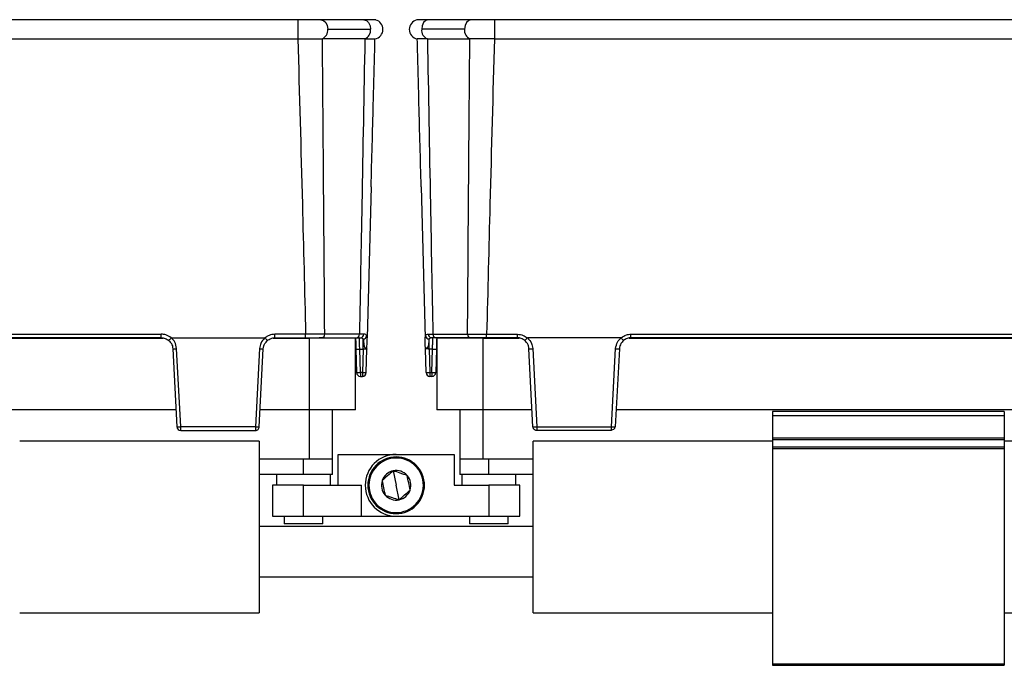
# Model space of a CAD drawing. Header units: millimetres. Extents: x -724 to 2929, y 427 to 799.
# Tile 46 of 51: x 2123 to 2251, y 596 to 680. Entities that reach past the tile are written whole.
import ezdxf

# ---------------------------------------------------------------- set-up
doc = ezdxf.new("R2010")
doc.units = ezdxf.units.MM

# ---------------------------------------------------------------- blocks, each defined once
blk = doc.blocks.new('Drawing View6')
at = {"color": 7, "linetype": 'Continuous', "lineweight": 25}
for p, q in [((-385.51, 0), (-487.52, 0)), ((-385.51, 0), (-385.51, -2.49)), ((-376.96, 0), (-382.5, 0)), ((-363.02, 0), (-368.56, 0)), ((-360.02, 0), (-360.02, -2.49)), ((-258.01, 0), (-360.02, 0)), ((-381.62, -1.25), (-376.08, -1.25)), ((-363.91, -1.25), (-369.45, -1.25)), ((-487.52, -2.49), (-385.51, -2.49)), ((-382.35, -2.48), (-382.3, -2.48)), ((-376.81, -2.48), (-382.3, -2.48)), ((-368.71, -2.48), (-363.22, -2.48)), ((-363.18, -2.48), (-363.22, -2.48)), ((-360.02, -2.49), (-258.01, -2.49)), ((-376, -21.65), (-376.51, -41.18)), ((-369.52, -21.65), (-369.01, -41.18)), ((-469.85, -40.72), (-403.17, -40.72)), ((-403.17, -41.18), (-403.17, -40.72)), ((-384.48, -40.72), (-388.46, -40.72)), ((-388.46, -41.18), (-388.46, -40.72)), ((-384.48, -41.18), (-384.48, -40.72)), ((-377.52, -40.71), (-382.01, -40.71)), ((-376.94, -40.71), (-377.52, -40.71)), ((-368.59, -40.71), (-368, -40.71)), ((-368, -40.71), (-363.51, -40.71)), ((-361.04, -40.72), (-357.06, -40.72)), ((-361.04, -41.18), (-361.04, -40.72)), ((-357.06, -41.18), (-357.06, -40.72)), ((-342.35, -40.72), (-275.67, -40.72)), ((-342.35, -41.18), (-342.35, -40.72)), ((-470.08, -41.22), (-402.94, -41.22)), ((-403.17, -41.18), (-469.85, -41.18)), ((-401.88, -41.18), (-389.75, -41.18)), ((-388.69, -41.22), (-384.01, -41.22)), ((-388.46, -41.18), (-384.48, -41.18)), ((-384.01, -41.22), (-384.01, -50.52)), ((-378.01, -41.22), (-384.01, -41.22)), ((-382.36, -41.18), (-382.72, -41.18)), ((-382.36, -41.18), (-377.87, -41.18)), ((-378.01, -50.52), (-378.01, -41.22)), ((-377.52, -41.23), (-377.52, -41.18)), ((-377.05, -42.65), (-377.05, -41.34)), ((-376.52, -41.35), (-376.51, -41.18)), ((-376.52, -41.64), (-376.52, -41.35)), ((-369.01, -41.35), (-369.01, -41.18)), ((-369, -41.64), (-369.01, -41.35)), ((-368.47, -42.65), (-368.47, -41.34)), ((-368, -41.23), (-368, -41.18)), ((-363.17, -41.18), (-367.65, -41.18)), ((-367.51, -41.22), (-367.51, -50.52)), ((-361.51, -41.22), (-367.51, -41.22)), ((-363.17, -41.18), (-362.81, -41.18)), ((-361.51, -50.52), (-361.51, -41.22)), ((-361.51, -41.22), (-356.83, -41.22)), ((-357.06, -41.18), (-361.04, -41.18)), ((-343.64, -41.18), (-355.77, -41.18)), ((-342.58, -41.22), (-275.44, -41.22)), ((-275.67, -41.18), (-342.35, -41.18)), ((-401.68, -42.61), (-401.15, -52.71)), ((-400.66, -52.7), (-401.19, -42.59)), ((-390.45, -42.59), (-390.98, -52.7)), ((-390.49, -52.71), (-389.96, -42.61)), ((-377.97, -42.65), (-377.89, -45.7)), ((-377.47, -42.65), (-377.05, -42.65)), ((-377.39, -45.7), (-377.47, -42.65)), ((-377.05, -42.65), (-377.13, -45.7)), ((-376.63, -45.7), (-376.55, -42.65)), ((-368.89, -45.7), (-368.97, -42.65)), ((-368.05, -42.65), (-368.47, -42.65)), ((-368.47, -42.65), (-368.39, -45.7)), ((-368.13, -45.7), (-368.05, -42.65)), ((-367.55, -42.65), (-367.63, -45.7)), ((-355.04, -52.71), (-355.57, -42.61)), ((-355.08, -42.59), (-354.55, -52.7)), ((-344.87, -52.7), (-344.34, -42.59)), ((-343.85, -42.61), (-344.38, -52.71)), ((-377.13, -45.7), (-377.39, -45.7)), ((-377.39, -45.7), (-377.39, -46.18)), ((-377.13, -45.7), (-377.13, -46.18)), ((-368.39, -45.7), (-368.13, -45.7)), ((-368.39, -45.7), (-368.39, -46.18)), ((-368.13, -45.7), (-368.13, -46.18)), ((-377.39, -46.18), (-377.13, -46.18)), ((-368.13, -46.18), (-368.39, -46.18)), ((-401.26, -50.52), (-471.76, -50.52)), ((-384.01, -50.52), (-390.37, -50.52)), ((-378.01, -50.52), (-384.01, -50.52)), ((-384.01, -50.52), (-384.01, -56.88)), ((-381.01, -56.88), (-381.01, -50.52)), ((-361.51, -50.52), (-367.51, -50.52)), ((-364.51, -50.52), (-364.51, -56.88)), ((-355.15, -50.52), (-361.51, -50.52)), ((-361.51, -56.88), (-361.51, -50.52)), ((-273.76, -50.52), (-344.26, -50.52)), ((-294.01, -50.74), (-324.01, -50.74)), ((-324.01, -50.74), (-324.01, -51.24)), ((-294.01, -50.74), (-294.01, -51.24)), ((-324.01, -51.24), (-294.01, -51.24)), ((-324.01, -51.24), (-324.01, -54.14)), ((-294.01, -51.24), (-294.01, -54.14)), ((-390.98, -52.7), (-400.66, -52.7)), ((-400.66, -53.18), (-390.99, -53.18)), ((-354.55, -52.7), (-344.87, -52.7)), ((-344.87, -53.18), (-354.54, -53.18)), ((-390.51, -54.58), (-421.51, -54.58)), ((-390.51, -54.58), (-390.51, -76.78)), ((-355.01, -76.78), (-355.01, -54.58)), ((-324.01, -54.58), (-355.01, -54.58)), ((-324.01, -54.14), (-324.01, -54.35)), ((-324.01, -54.14), (-294.01, -54.14)), ((-324.01, -54.35), (-294.01, -54.35)), ((-324.01, -54.35), (-324.01, -55.32)), ((-294.01, -54.14), (-294.01, -54.35)), ((-294.01, -54.35), (-294.01, -55.32)), ((-263.01, -54.58), (-294.01, -54.58)), ((-324.01, -55.32), (-294.01, -55.32)), ((-324.01, -55.32), (-324.01, -55.53)), ((-324.01, -55.53), (-294.01, -55.53)), ((-324.01, -55.53), (-324.01, -83.38)), ((-294.01, -55.32), (-294.01, -55.53)), ((-294.01, -55.53), (-294.01, -83.38)), ((-384.01, -56.88), (-390.51, -56.88)), ((-384.76, -58.88), (-384.76, -56.88)), ((-381.01, -56.88), (-384.01, -56.88)), ((-381.01, -58.88), (-381.01, -56.88)), ((-380.26, -60.28), (-380.26, -56.28)), ((-380.26, -56.28), (-372.76, -56.28)), ((-373.48, -56.69), (-373.46, -56.82)), ((-372.76, -56.28), (-365.26, -56.28)), ((-365.26, -56.28), (-365.26, -60.28)), ((-364.51, -56.88), (-364.51, -58.88)), ((-361.51, -56.88), (-364.51, -56.88)), ((-355.01, -56.88), (-361.51, -56.88)), ((-360.76, -58.88), (-360.76, -56.88)), ((-373.14, -58.41), (-372.76, -60.28)), ((-384.76, -58.88), (-390.51, -58.88)), ((-388.26, -58.88), (-388.26, -60.28)), ((-381.01, -58.88), (-384.76, -58.88)), ((-381.26, -60.28), (-381.26, -58.88)), ((-360.76, -58.88), (-364.51, -58.88)), ((-364.26, -58.88), (-364.26, -60.28)), ((-355.01, -58.88), (-360.76, -58.88)), ((-357.26, -60.28), (-357.26, -58.88)), ((-388.76, -60.28), (-388.76, -64.28)), ((-384.76, -60.28), (-388.76, -60.28)), ((-384.76, -64.28), (-384.76, -60.28)), ((-384.76, -60.28), (-377.26, -60.28)), ((-377.26, -64.28), (-377.26, -60.28)), ((-372.38, -62.16), (-372.76, -60.28)), ((-365.26, -60.28), (-360.76, -60.28)), ((-360.76, -60.28), (-360.76, -64.28)), ((-356.76, -60.28), (-360.76, -60.28)), ((-356.76, -64.28), (-356.76, -60.28)), ((-372.04, -63.88), (-372.06, -63.75)), ((-388.76, -64.28), (-384.76, -64.28)), ((-387.26, -64.28), (-387.26, -65.28)), ((-384.76, -64.28), (-377.26, -64.28)), ((-382.26, -65.28), (-382.26, -64.28)), ((-377.26, -64.28), (-372.76, -64.28)), ((-372.76, -64.28), (-360.76, -64.28)), ((-363.26, -64.28), (-363.26, -65.28)), ((-360.76, -64.28), (-356.76, -64.28)), ((-358.26, -65.28), (-358.26, -64.28)), ((-355.01, -65.63), (-390.51, -65.63)), ((-382.26, -65.28), (-387.26, -65.28)), ((-358.26, -65.28), (-363.26, -65.28)), ((-390.51, -72.13), (-355.01, -72.13)), ((-421.51, -76.78), (-390.51, -76.78)), ((-355.01, -76.78), (-324.01, -76.78)), ((-294.01, -76.78), (-263.01, -76.78)), ((-324.01, -83.38), (-294.01, -83.38)), ((-324.01, -83.38), (-324.01, -83.58)), ((-324.01, -83.58), (-294.01, -83.58)), ((-294.01, -83.38), (-294.01, -83.58))]:
    blk.add_line(p, q, dxfattribs=at)
at = {"color": 7, "linetype": 'Continuous', "lineweight": 25, "flags": 128}
for points in [[(-382.5, 0), (-382.5, 0), (-382.16, -0.1), (-381.88, -0.37), (-381.68, -0.77), (-381.62, -1.25)], [(-376.96, 0), (-376.94, 0), (-376.61, -0.1), (-376.33, -0.38), (-376.14, -0.78), (-376.08, -1.25)], [(-368.56, 0), (-368.59, 0), (-368.92, -0.1), (-369.2, -0.38), (-369.38, -0.78), (-369.45, -1.25)], [(-363.02, 0), (-363.02, 0), (-363.36, -0.1), (-363.65, -0.37), (-363.84, -0.77), (-363.91, -1.25)]]:
    blk.add_lwpolyline(points, dxfattribs=at)
at = {"color": 7, "linetype": 'Continuous', "lineweight": 25}
for centre, radius, start, end in [((-382.82, -1.37), 1.21, 292.9478, 5.7228), ((-377.28, -1.37), 1.21, 292.9668, 5.7192), ((-375.72, -1.25), 1.25, 280.0562, 0), ((-375.72, -1.25), 1.25, 0, 75.1141), ((-369.81, -1.25), 1.25, 103.4111, 180), ((-369.81, -1.25), 1.25, 180, 259.9438), ((-368.25, -1.37), 1.21, 174.2808, 247.0332), ((-362.71, -1.37), 1.21, 174.2772, 247.0522), ((-382.44, -40.76), 0.433, 281.1269, 6.9239), ((-377.95, -40.76), 0.433, 281.1269, 6.9239), ((-377.4, -40.73), 0.46, 273.9282, 2.098), ((-368.13, -40.73), 0.46, 177.902, 266.0718), ((-367.57, -40.76), 0.433, 173.0761, 258.8731), ((-363.08, -40.76), 0.433, 173.0761, 258.8731), ((-377.07, -40.83), 0.512, 272.6791, 350.3267), ((-368.45, -40.83), 0.512, 189.6733, 267.3209), ((-401.55, -37.92), 4.69, 268.5083, 274.4927), ((-390.08, -37.92), 4.69, 265.5073, 271.4917), ((-377.72, -37.87), 4.78, 267.0055, 272.9945), ((-367.8, -37.87), 4.78, 267.0055, 272.9945), ((-355.44, -37.92), 4.69, 268.5083, 274.4927), ((-343.97, -37.92), 4.69, 265.5073, 271.4917), ((-377.64, -40.92), 4.78, 267.0055, 272.9945), ((-377.39, -45.68), 0.5, 181.5, 270), ((-376.88, -40.92), 4.78, 267.0055, 272.9945), ((-377.13, -45.68), 0.5, 270, 358.5), ((-368.64, -40.92), 4.78, 267.0055, 272.9945), ((-368.39, -45.68), 0.5, 181.5, 270), ((-367.88, -40.92), 4.78, 267.0055, 272.9945), ((-368.13, -45.68), 0.5, 270, 358.5), ((-401.02, -48.02), 4.69, 268.5083, 274.4927), ((-400.66, -52.69), 0.49, 183, 270), ((-390.61, -48.02), 4.69, 265.5073, 271.4917), ((-390.73, -50.37), 2.36, 264.0433, 275.9567), ((-354.91, -48.02), 4.69, 268.5083, 274.4927), ((-354.79, -50.37), 2.36, 264.0433, 275.9567), ((-344.5, -48.02), 4.69, 265.5073, 271.4917), ((-344.82, -52.64), 0.445, 263.4923, 350.4061), ((-372.76, -60.28), 4, 90, 270), ((-372.76, -60.28), 3.67, 101.3775, 281.3775), ((-372.76, -60.28), 3.53, 101.3775, 281.3775), ((-372.76, -60.28), 3.67, 281.3775, 101.3775), ((-372.76, -60.28), 3.53, 281.3775, 101.3775), ((-372.76, -60.28), 1.91, 101.3775, 161.3802), ((-372.76, -60.28), 1.91, 41.3775, 101.3775), ((-372.76, -60.28), 1.91, 161.3802, 221.3775), ((-372.76, -60.28), 1.91, 341.3775, 41.3775), ((-372.76, -60.28), 1.91, 281.3775, 341.3775), ((-372.76, -60.28), 1.91, 221.3775, 281.3775)]:
    blk.add_arc(centre, radius, start, end, dxfattribs=at)
for points, knots in [([(-382.5, 0), (-382.71, 0), (-383.12, 0), (-383.87, 0), (-384.67, 0), (-385.23, 0), (-385.51, 0)], [0, 0, 0, 0, 0.2494464, 0.4996433, 0.748648, 1, 1, 1, 1]), ([(-360.02, 0), (-360.3, 0), (-360.85, 0), (-361.66, 0), (-362.4, 0), (-362.82, 0), (-363.02, 0)], [0, 0, 0, 0, 0.251352, 0.5003567, 0.7505536, 1, 1, 1, 1]), ([(-375.39, -0.04), (-375.44, -0.04), (-375.52, -0.02), (-375.87, -0.01), (-376.34, 0), (-376.76, 0), (-376.97, 0)], [0, 0, 0, 0, 0.256441, 0.509026, 0.755751, 1, 1, 1, 1]), ([(-368.56, 0), (-368.76, 0), (-369.18, 0), (-369.64, -0.01), (-369.98, -0.02), (-370.06, -0.03), (-370.1, -0.03)], [0, 0, 0, 0, 0.2448534, 0.4917645, 0.7441424, 1, 1, 1, 1]), ([(-385.49, -2.49), (-385.49, -2.49), (-385.5, -2.49), (-385.5, -2.49), (-385.51, -2.49)], [0, 0, 0, 0, 0.559994, 1, 1, 1, 1]), ([(-385.49, -2.49), (-385.02, -2.49), (-384.23, -2.48), (-383.16, -2.48), (-382.63, -2.48), (-382.35, -2.48)], [0, 0, 0, 0, 0.404901, 0.678921, 1, 1, 1, 1]), ([(-385.49, -2.49), (-385.29, -9.62), (-384.94, -22.37), (-384.62, -35.11), (-384.48, -40.72)], [0, 0, 0, 0, 0.560004, 1, 1, 1, 1]), ([(-382.01, -40.71), (-382.06, -33.57), (-382.16, -20.83), (-382.26, -8.09), (-382.3, -2.48)], [0, 0, 0, 0, 0.5600014, 1, 1, 1, 1]), ([(-376.81, -2.48), (-376.94, -9.62), (-377.17, -22.36), (-377.41, -35.1), (-377.52, -40.71)], [0, 0, 0, 0, 0.560004, 1, 1, 1, 1]), ([(-376.81, -2.48), (-376.81, -2.48), (-376.81, -2.48), (-376.81, -2.48), (-376.81, -2.48)], [0, 0, 0, 0, 0.56, 1, 1, 1, 1]), ([(-376.81, -2.48), (-376.59, -2.48), (-376.19, -2.48), (-375.65, -2.48), (-375.56, -2.48), (-375.5, -2.48)], [0, 0, 0, 0, 0.2860724, 0.5160768, 1, 1, 1, 1]), ([(-376, -21.65), (-375.91, -18.07), (-375.74, -11.68), (-375.57, -5.29), (-375.5, -2.48)], [0, 0, 0, 0, 0.5600186, 1, 1, 1, 1]), ([(-368.72, -2.48), (-369.09, -2.48), (-369.84, -2.48), (-369.96, -2.48), (-370.03, -2.48)], [0, 0, 0, 0, 0.5004535, 1, 1, 1, 1]), ([(-369.52, -21.65), (-369.62, -18.07), (-369.78, -11.68), (-369.95, -5.29), (-370.03, -2.48)], [0, 0, 0, 0, 0.560019, 1, 1, 1, 1]), ([(-368.71, -2.48), (-368.71, -2.48), (-368.71, -2.48), (-368.72, -2.48), (-368.72, -2.48)], [0, 0, 0, 0, 0.56, 1, 1, 1, 1]), ([(-368.71, -2.48), (-368.58, -9.62), (-368.36, -22.36), (-368.11, -35.1), (-368, -40.71)], [0, 0, 0, 0, 0.560004, 1, 1, 1, 1]), ([(-363.51, -40.71), (-363.46, -33.57), (-363.37, -20.83), (-363.26, -8.09), (-363.22, -2.48)], [0, 0, 0, 0, 0.560001, 1, 1, 1, 1]), ([(-360.04, -2.49), (-360.57, -2.49), (-361.4, -2.49), (-362.45, -2.48), (-362.93, -2.48), (-363.18, -2.48)], [0, 0, 0, 0, 0.455145, 0.719094, 1, 1, 1, 1]), ([(-360.04, -2.49), (-360.23, -9.62), (-360.58, -22.37), (-360.9, -35.11), (-361.04, -40.72)], [0, 0, 0, 0, 0.560004, 1, 1, 1, 1]), ([(-360.04, -2.49), (-360.03, -2.49), (-360.03, -2.49), (-360.02, -2.49), (-360.02, -2.49)], [0, 0, 0, 0, 0.559994, 1, 1, 1, 1]), ([(-401.89, -41.19), (-402.11, -41.04), (-402.5, -40.77), (-402.97, -40.74), (-403.17, -40.72)], [0, 0, 0, 0, 0.560071, 1, 1, 1, 1]), ([(-388.46, -40.72), (-388.72, -40.75), (-389.19, -40.8), (-389.57, -41.07), (-389.74, -41.19)], [0, 0, 0, 0, 0.559922, 1, 1, 1, 1]), ([(-382.01, -40.71), (-382.18, -40.71), (-382.52, -40.71), (-383.14, -40.72), (-383.8, -40.72), (-384.25, -40.72), (-384.48, -40.72)], [0, 0, 0, 0, 0.250771, 0.499923, 0.749565, 1, 1, 1, 1]), ([(-376.57, -40.92), (-376.61, -40.85), (-376.68, -40.73), (-376.85, -40.72), (-376.94, -40.71)], [0, 0, 0, 0, 0.498303, 1, 1, 1, 1]), ([(-368.95, -40.92), (-368.92, -40.85), (-368.84, -40.73), (-368.67, -40.72), (-368.59, -40.71)], [0, 0, 0, 0, 0.498303, 1, 1, 1, 1]), ([(-363.51, -40.71), (-363.34, -40.71), (-363, -40.71), (-362.39, -40.72), (-361.73, -40.72), (-361.27, -40.72), (-361.04, -40.72)], [0, 0, 0, 0, 0.250771, 0.499923, 0.749565, 1, 1, 1, 1]), ([(-357.06, -40.72), (-356.8, -40.75), (-356.33, -40.8), (-355.95, -41.07), (-355.78, -41.19)], [0, 0, 0, 0, 0.559922, 1, 1, 1, 1]), ([(-343.63, -41.19), (-343.41, -41.04), (-343.02, -40.77), (-342.56, -40.74), (-342.35, -40.72)], [0, 0, 0, 0, 0.560071, 1, 1, 1, 1]), ([(-403.17, -41.18), (-403, -41.2), (-402.65, -41.23), (-402.35, -41.44), (-402.21, -41.54)], [0, 0, 0, 0, 0.489175, 1, 1, 1, 1]), ([(-402.21, -41.54), (-402.2, -41.54), (-402.2, -41.54), (-402.17, -41.51), (-402.14, -41.47), (-402.08, -41.41), (-402, -41.31), (-401.92, -41.23), (-401.89, -41.19)], [0, 0, 0, 0, 0.139541, 0.281229, 0.42135, 0.556376, 0.799485, 1, 1, 1, 1]), ([(-402.21, -41.54), (-402.08, -41.67), (-401.88, -41.87), (-401.72, -42.25), (-401.69, -42.48), (-401.68, -42.61)], [0, 0, 0, 0, 0.429917, 0.697669, 1, 1, 1, 1]), ([(-401.88, -41.18), (-401.88, -41.18), (-401.89, -41.18), (-401.89, -41.19), (-401.89, -41.19), (-401.89, -41.19)], [0, 0, 0, 0, 0.5592574, 0.7787404, 1, 1, 1, 1]), ([(-401.19, -42.59), (-401.24, -42.29), (-401.33, -41.75), (-401.71, -41.36), (-401.88, -41.18)], [0, 0, 0, 0, 0.560027, 1, 1, 1, 1]), ([(-389.75, -41.18), (-389.96, -41.41), (-390.33, -41.82), (-390.41, -42.36), (-390.45, -42.59)], [0, 0, 0, 0, 0.559975, 1, 1, 1, 1]), ([(-389.96, -42.61), (-389.94, -42.48), (-389.91, -42.25), (-389.75, -41.87), (-389.55, -41.67), (-389.43, -41.54)], [0, 0, 0, 0, 0.302331, 0.570083, 1, 1, 1, 1]), ([(-389.74, -41.19), (-389.74, -41.19), (-389.74, -41.19), (-389.75, -41.18), (-389.75, -41.18), (-389.75, -41.18)], [0, 0, 0, 0, 0.279345, 0.559313, 1, 1, 1, 1]), ([(-389.43, -41.54), (-389.43, -41.54), (-389.43, -41.54), (-389.46, -41.51), (-389.49, -41.47), (-389.55, -41.41), (-389.64, -41.31), (-389.71, -41.23), (-389.74, -41.19)], [0, 0, 0, 0, 0.1398372, 0.2818093, 0.4221533, 0.5572961, 0.800225, 1, 1, 1, 1]), ([(-389.43, -41.54), (-389.28, -41.44), (-388.99, -41.23), (-388.63, -41.2), (-388.46, -41.18)], [0, 0, 0, 0, 0.510825, 1, 1, 1, 1]), ([(-384.48, -41.18), (-384.04, -41.18), (-383.24, -41.18), (-382.63, -41.18), (-382.36, -41.18)], [0, 0, 0, 0, 0.558912, 1, 1, 1, 1]), ([(-378.01, -41.18), (-378.01, -41.21), (-378.01, -41.35), (-377.99, -41.82), (-377.98, -42.34), (-377.97, -42.65)], [0, 0, 0, 0, 0.0731303, 0.4400356, 1, 1, 1, 1]), ([(-377.87, -41.18), (-377.76, -41.18), (-377.57, -41.18), (-377.43, -41.18), (-377.36, -41.18)], [0, 0, 0, 0, 0.5597072, 1, 1, 1, 1]), ([(-377.47, -42.65), (-377.48, -42.53), (-377.49, -42.31), (-377.5, -41.95), (-377.51, -41.56), (-377.52, -41.38), (-377.52, -41.29)], [0, 0, 0, 0, 0.2024825, 0.3804376, 0.6616829, 1, 1, 1, 1]), ([(-377.36, -41.18), (-377.29, -41.19), (-377.15, -41.2), (-377.08, -41.29), (-377.05, -41.34)], [0, 0, 0, 0, 0.507374, 1, 1, 1, 1]), ([(-377.05, -41.34), (-377.02, -41.41), (-376.97, -41.55), (-376.97, -41.87), (-376.95, -42.15), (-376.87, -42.35), (-376.83, -42.41), (-376.8, -42.44)], [0, 0, 0, 0, 0.277538, 0.553015, 0.833899, 0.910241, 1, 1, 1, 1]), ([(-376.52, -41.35), (-376.51, -41.26), (-376.51, -41.09), (-376.55, -40.97), (-376.57, -40.92)], [0, 0, 0, 0, 0.4936086, 1, 1, 1, 1]), ([(-376.55, -42.65), (-376.54, -42.37), (-376.53, -42.01), (-376.52, -41.71), (-376.52, -41.64)], [0, 0, 0, 0, 0.741632, 1, 1, 1, 1]), ([(-369.01, -41.35), (-369.01, -41.26), (-369.01, -41.09), (-368.97, -40.97), (-368.95, -40.92)], [0, 0, 0, 0, 0.493609, 1, 1, 1, 1]), ([(-368.97, -42.65), (-368.98, -42.37), (-368.99, -42.01), (-369, -41.71), (-369, -41.64)], [0, 0, 0, 0, 0.741632, 1, 1, 1, 1]), ([(-368.47, -41.34), (-368.5, -41.41), (-368.55, -41.55), (-368.55, -41.87), (-368.58, -42.15), (-368.65, -42.35), (-368.73, -42.47), (-368.85, -42.54), (-368.95, -42.6), (-368.97, -42.63), (-368.97, -42.65)], [0, 0, 0, 0, 0.199132, 0.396786, 0.598319, 0.653095, 0.717496, 0.81564, 0.895739, 1, 1, 1, 1]), ([(-368.16, -41.18), (-368.23, -41.19), (-368.37, -41.2), (-368.44, -41.29), (-368.47, -41.34)], [0, 0, 0, 0, 0.507374, 1, 1, 1, 1]), ([(-367.65, -41.18), (-367.76, -41.18), (-367.95, -41.18), (-368.1, -41.18), (-368.16, -41.18)], [0, 0, 0, 0, 0.559707, 1, 1, 1, 1]), ([(-368.05, -42.65), (-368.05, -42.53), (-368.04, -42.31), (-368.03, -41.94), (-368.01, -41.57), (-368, -41.29), (-368, -41.25), (-368, -41.23)], [0, 0, 0, 0, 0.173106, 0.325249, 0.565721, 0.854963, 1, 1, 1, 1]), ([(-367.51, -41.18), (-367.51, -41.21), (-367.52, -41.35), (-367.53, -41.82), (-367.54, -42.34), (-367.55, -42.65)], [0, 0, 0, 0, 0.07313, 0.440036, 1, 1, 1, 1]), ([(-361.04, -41.18), (-361.49, -41.18), (-362.28, -41.18), (-362.9, -41.18), (-363.17, -41.18)], [0, 0, 0, 0, 0.558912, 1, 1, 1, 1]), ([(-356.1, -41.54), (-356.24, -41.44), (-356.54, -41.23), (-356.89, -41.2), (-357.06, -41.18)], [0, 0, 0, 0, 0.510825, 1, 1, 1, 1]), ([(-356.1, -41.54), (-356.09, -41.54), (-356.09, -41.54), (-356.06, -41.51), (-356.03, -41.47), (-355.97, -41.41), (-355.89, -41.31), (-355.81, -41.23), (-355.78, -41.19)], [0, 0, 0, 0, 0.139541, 0.281229, 0.42135, 0.556376, 0.799485, 1, 1, 1, 1]), ([(-355.57, -42.61), (-355.58, -42.48), (-355.61, -42.25), (-355.77, -41.87), (-355.97, -41.67), (-356.1, -41.54)], [0, 0, 0, 0, 0.3023308, 0.5700834, 1, 1, 1, 1]), ([(-355.78, -41.19), (-355.78, -41.19), (-355.78, -41.19), (-355.78, -41.18), (-355.77, -41.18), (-355.77, -41.18)], [0, 0, 0, 0, 0.279345, 0.559313, 1, 1, 1, 1]), ([(-355.77, -41.18), (-355.56, -41.41), (-355.19, -41.82), (-355.11, -42.36), (-355.08, -42.59)], [0, 0, 0, 0, 0.5599746, 1, 1, 1, 1]), ([(-344.34, -42.59), (-344.28, -42.29), (-344.19, -41.75), (-343.81, -41.36), (-343.64, -41.18)], [0, 0, 0, 0, 0.560027, 1, 1, 1, 1]), ([(-343.32, -41.54), (-343.44, -41.67), (-343.64, -41.87), (-343.8, -42.25), (-343.83, -42.48), (-343.85, -42.61)], [0, 0, 0, 0, 0.429917, 0.697669, 1, 1, 1, 1]), ([(-343.64, -41.18), (-343.64, -41.18), (-343.64, -41.18), (-343.63, -41.19), (-343.63, -41.19), (-343.63, -41.19)], [0, 0, 0, 0, 0.559257, 0.77874, 1, 1, 1, 1]), ([(-343.32, -41.54), (-343.32, -41.54), (-343.32, -41.54), (-343.35, -41.51), (-343.38, -41.47), (-343.44, -41.41), (-343.53, -41.31), (-343.6, -41.23), (-343.63, -41.19)], [0, 0, 0, 0, 0.139837, 0.281809, 0.422153, 0.557296, 0.800225, 1, 1, 1, 1]), ([(-342.35, -41.18), (-342.52, -41.2), (-342.88, -41.23), (-343.17, -41.44), (-343.32, -41.54)], [0, 0, 0, 0, 0.489175, 1, 1, 1, 1]), ([(-377.05, -42.65), (-377.01, -42.64), (-376.95, -42.64), (-376.82, -42.63), (-376.69, -42.63), (-376.6, -42.63), (-376.56, -42.64), (-376.55, -42.64), (-376.55, -42.65)], [0, 0, 0, 0, 0.130726, 0.257768, 0.5000002, 0.7422598, 0.8692948, 1, 1, 1, 1]), ([(-376.8, -42.44), (-376.76, -42.48), (-376.68, -42.55), (-376.57, -42.6), (-376.56, -42.63), (-376.55, -42.65)], [0, 0, 0, 0, 0.3474085, 0.6309408, 1, 1, 1, 1]), ([(-368.47, -42.65), (-368.51, -42.64), (-368.58, -42.64), (-368.7, -42.63), (-368.84, -42.63), (-368.93, -42.63), (-368.97, -42.64), (-368.97, -42.64), (-368.97, -42.65)], [0, 0, 0, 0, 0.130705, 0.25774, 0.5, 0.742232, 0.869274, 1, 1, 1, 1]), ([(-401.15, -52.71), (-401.15, -52.71), (-401.15, -52.71), (-401.15, -52.72), (-401.15, -52.72), (-401.15, -52.72), (-401.15, -52.72)], [0, 0, 0, 0, 0.270759, 0.562561, 0.789542, 1, 1, 1, 1]), ([(-390.98, -52.71), (-390.98, -52.76), (-390.98, -52.87), (-390.98, -52.99), (-390.98, -53.08), (-390.98, -53.14), (-390.98, -53.18), (-390.99, -53.18), (-390.99, -53.18)], [0, 0, 0, 0, 0.19781, 0.429961, 0.559488, 0.697674, 0.844514, 1, 1, 1, 1]), ([(-390.99, -53.18), (-390.95, -53.18), (-390.87, -53.18), (-390.75, -53.13), (-390.63, -53.05), (-390.52, -52.9), (-390.5, -52.77), (-390.49, -52.71)], [0, 0, 0, 0, 0.1553901, 0.2907832, 0.5007964, 0.7576783, 1, 1, 1, 1]), ([(-390.98, -52.7), (-390.98, -52.7), (-390.98, -52.7), (-390.98, -52.71), (-390.98, -52.71)], [0, 0, 0, 0, 0.56, 1, 1, 1, 1]), ([(-390.49, -52.71), (-390.49, -52.71), (-390.49, -52.71), (-390.49, -52.71), (-390.49, -52.71)], [0, 0, 0, 0, 0.5599997, 1, 1, 1, 1]), ([(-355.04, -52.71), (-355.04, -52.71), (-355.04, -52.71), (-355.04, -52.71), (-355.04, -52.71)], [0, 0, 0, 0, 0.56, 1, 1, 1, 1]), ([(-354.54, -53.18), (-354.58, -53.18), (-354.65, -53.18), (-354.77, -53.13), (-354.9, -53.05), (-355.01, -52.9), (-355.03, -52.77), (-355.04, -52.71)], [0, 0, 0, 0, 0.1553647, 0.2907494, 0.5007962, 0.757657, 1, 1, 1, 1]), ([(-354.55, -52.7), (-354.55, -52.7), (-354.55, -52.7), (-354.55, -52.71), (-354.55, -52.71)], [0, 0, 0, 0, 0.56, 1, 1, 1, 1]), ([(-354.55, -52.71), (-354.55, -52.76), (-354.55, -52.87), (-354.54, -52.99), (-354.54, -53.08), (-354.54, -53.14), (-354.54, -53.18), (-354.54, -53.18), (-354.54, -53.18)], [0, 0, 0, 0, 0.19781, 0.429961, 0.559488, 0.697674, 0.844514, 1, 1, 1, 1]), ([(-344.38, -52.71), (-344.38, -52.71), (-344.38, -52.71), (-344.38, -52.72), (-344.38, -52.72), (-344.38, -52.72), (-344.38, -52.72)], [0, 0, 0, 0, 0.270759, 0.562561, 0.789542, 1, 1, 1, 1]), ([(-373.14, -58.41), (-373.38, -58.62), (-373.86, -59.04), (-374.34, -59.46), (-374.57, -59.67)], [0, 0, 0, 0, 0.5000174, 1, 1, 1, 1]), ([(-371.33, -59.02), (-371.63, -58.92), (-372.23, -58.71), (-372.84, -58.51), (-373.14, -58.41)], [0, 0, 0, 0, 0.4999784, 1, 1, 1, 1]), ([(-374.57, -59.67), (-374.51, -59.99), (-374.39, -60.61), (-374.26, -61.24), (-374.2, -61.55)], [0, 0, 0, 0, 0.500016, 1, 1, 1, 1]), ([(-370.95, -60.9), (-371.01, -60.58), (-371.14, -59.96), (-371.26, -59.33), (-371.33, -59.02)], [0, 0, 0, 0, 0.4999784, 1, 1, 1, 1]), ([(-372.38, -62.16), (-372.14, -61.95), (-371.67, -61.53), (-371.19, -61.11), (-370.95, -60.9)], [0, 0, 0, 0, 0.499978, 1, 1, 1, 1]), ([(-374.2, -61.55), (-373.9, -61.65), (-373.29, -61.85), (-372.69, -62.06), (-372.38, -62.16)], [0, 0, 0, 0, 0.499978, 1, 1, 1, 1])]:
    blk.add_open_spline(points, degree=3, knots=knots, dxfattribs=at)
for points in [[(-400.66, -53.18), (-400.66, -53.18), (-400.66, -53.16), (-400.66, -53.05), (-400.66, -52.89), (-400.66, -52.76), (-400.66, -52.7)], [(-344.87, -53.18), (-344.87, -53.18), (-344.87, -53.16), (-344.87, -53.05), (-344.87, -52.89), (-344.87, -52.76), (-344.87, -52.7)]]:
    blk.add_open_spline(points, degree=3, dxfattribs=at)

msp = doc.modelspace()

# ---------------------------------------------------------------- block references
at = {"color": 7, "linetype": 'Continuous', "lineweight": 25}
msp.add_blockref('Drawing View6', (2544.99, 680.07), dxfattribs=at)

doc.saveas('drawing.dxf')
